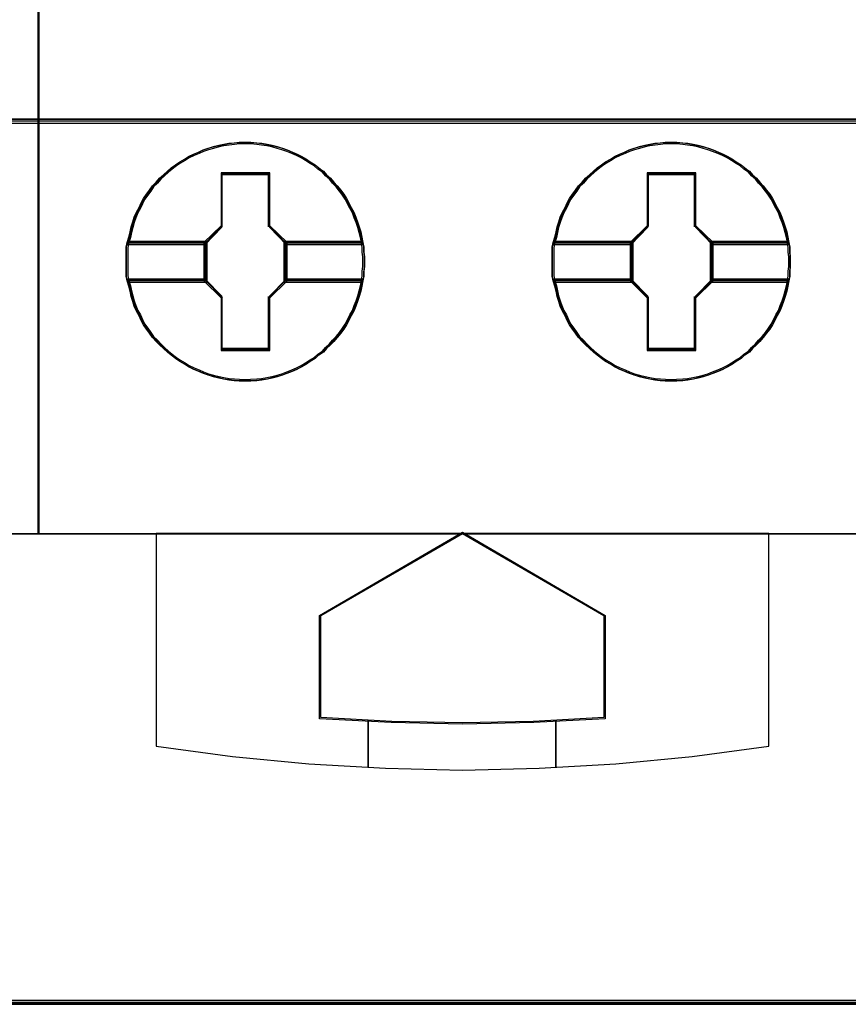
# Model space of a CAD drawing. Extents: x -543332 to -314699, y -9028 to 155584.
# Tile 239 of 256: x -345487 to -345311, y 38880 to 39089. Entities that reach past the tile are written whole.
import ezdxf

# ---------------------------------------------------------------- set-up
doc = ezdxf.new("R2010")
doc.units = 0
doc.header["$MEASUREMENT"] = 0
doc.layers.get('0').update_dxf_attribs({"color": 8})
doc.layers.add('45', color=8, linetype='Continuous')
doc.layers.add('50', color=7, linetype='Continuous')

# ---------------------------------------------------------------- blocks, each defined once
blk = doc.blocks.new('*C993')
at = {"layer": '50', "color": 7}
blk.add_lwpolyline([(265.020137, -206.479664), (13.003722, -206.479664), (13.003722, -187.766109), (13.003722, -100.693328), (13.003722, -92.381723), (13.003722, -85.7623), (12.929043, -83.796381), (12.929043, -79.565923), (12.879257, -78.495866), (12.530755, -76.430407), (12.008003, -75.634086), (6.008797, -75.634086), (6.008797, -75.634086), (6.008797, -67.795296), (3.818216, -66.526159), (3.818216, -4.139345)], dxfattribs=at)
for points in [[(12.998674, -187.773222), (265.025185, -187.773222), (265.025185, -100.654798), (12.998674, -100.654798), (12.998674, -187.773222)], [(265.025185, -187.691129), (12.998674, -187.691129), (265.025185, -187.691129)], [(12.998674, -206.479664), (265.025185, -206.479664), (265.025185, -187.691129), (12.998674, -187.691129), (12.998674, -206.479664)], [(13.041091, -206.439942), (264.985419, -206.439942), (264.985419, -187.730851), (13.041091, -187.730851), (13.041091, -206.439942)], [(265.025185, -206.397572), (12.998674, -206.397572), (265.025185, -206.397572)]]:
    blk.add_lwpolyline(points, close=True, dxfattribs=at)
blk = doc.blocks.new('*U998')
at = {"layer": '45', "color": 7}
blk.add_lwpolyline([(139.491763, -113.492968), (157.505397, -113.492968), (157.505397, -113.492968), (157.505397, -196.498834), (157.505397, -196.498834), (139.491763, -196.498834), (139.491763, -196.498834), (139.491763, -113.492968), (139.491763, -113.492968)], close=True, dxfattribs=at)
at = {"layer": '45', "color": 59}
blk.add_lwpolyline([(139.497065, -113.498264), (157.500095, -113.498264), (157.500095, -196.493538), (139.497065, -196.493538), (139.497065, -113.498264)], close=True, dxfattribs=at)
blk = doc.blocks.new('*U999')
at = {"layer": '45', "color": 7}
for points in [[(157.492142, -113.492968), (175.505775, -113.492968), (175.505775, -113.492968), (175.505775, -196.498834), (175.505775, -196.498834), (157.492142, -196.498834), (157.492142, -196.498834), (157.492142, -113.492968), (157.492142, -113.492968)], [(157.497444, -113.498264), (175.500473, -113.498264), (175.500473, -196.493538), (157.497444, -196.493538), (157.497444, -113.498264)], [(164.416588, -190.712341), (164.416588, -190.818936), (164.404756, -190.919608), (164.404756, -191.020281), (164.387008, -191.120953), (164.363344, -191.23347), (164.33968, -191.340064), (164.310101, -191.452581), (164.274605, -191.559175), (164.233193, -191.659848), (164.191782, -191.766442), (164.138538, -191.861193), (164.085295, -191.961866), (164.037967, -192.056616), (163.978808, -192.145445), (163.913732, -192.234274), (163.842741, -192.323103), (163.765834, -192.406009), (163.700758, -192.482994), (163.612019, -192.559979), (163.546944, -192.636964), (163.446373, -192.702105), (163.369466, -192.773168), (163.268894, -192.832387), (163.186071, -192.891607), (163.091416, -192.944904), (162.990845, -192.998201), (162.890274, -193.039654), (162.777871, -193.081108), (162.6773, -193.122561), (162.570813, -193.152171), (162.45841, -193.18178), (162.351923, -193.205468), (162.23952, -193.223234), (162.133033, -193.235078), (162.002882, -193.241), (161.896395, -193.246922), (161.760328, -193.241), (161.653841, -193.235078), (161.541439, -193.223234), (161.429036, -193.205468), (161.322549, -193.18178), (161.20423, -193.152171), (161.097743, -193.122561), (160.991256, -193.081108), (160.896601, -193.039654), (160.790114, -192.998201), (160.683627, -192.944904), (160.594887, -192.891607), (160.494316, -192.832387), (160.405577, -192.773168), (160.316838, -192.702105), (160.234015, -192.636964), (160.151191, -192.559979), (160.068368, -192.482994), (159.997377, -192.406009), (159.914554, -192.323103), (159.855394, -192.234274), (159.790319, -192.145445), (159.725243, -192.056616), (159.677916, -191.961866), (159.636504, -191.861193), (159.577345, -191.766442), (159.530017, -191.659848), (159.500438, -191.559175), (159.464942, -191.452581), (159.441278, -191.340064), (159.417614, -191.23347), (159.382119, -191.120953), (159.358455, -191.020281), (159.358455, -190.919608), (159.358455, -190.818936), (159.358455, -190.712341), (159.358455, -190.611669), (159.358455, -190.510996), (159.358455, -190.410324), (159.382119, -190.309651), (159.417614, -190.197135), (159.441278, -190.084618), (159.464942, -189.978024), (159.500438, -189.871429), (159.530017, -189.770757), (159.577345, -189.664162), (159.636504, -189.563489), (159.677916, -189.468739), (159.725243, -189.373988), (159.790319, -189.285159), (159.855394, -189.196331), (159.914554, -189.107502), (159.997377, -189.024595), (160.068368, -188.941688), (160.151191, -188.870625), (160.234015, -188.79364), (160.316838, -188.722577), (160.405577, -188.657436), (160.494316, -188.598217), (160.594887, -188.538998), (160.683627, -188.485701), (160.790114, -188.432403), (160.896601, -188.39095), (160.991256, -188.343575), (161.097743, -188.308043), (161.20423, -188.278434), (161.322549, -188.248824), (161.429036, -188.225136), (161.541439, -188.207371), (161.653841, -188.195527), (161.760328, -188.183683), (161.896395, -188.183683), (162.002882, -188.183683), (162.133033, -188.195527), (162.23952, -188.207371), (162.351923, -188.225136), (162.45841, -188.248824), (162.570813, -188.278434), (162.6773, -188.308043), (162.777871, -188.343575), (162.890274, -188.39095), (162.990845, -188.432403), (163.091416, -188.485701), (163.186071, -188.538998), (163.268894, -188.598217), (163.369466, -188.657436), (163.446373, -188.722577), (163.546944, -188.79364), (163.612019, -188.870625), (163.700758, -188.941688), (163.765834, -189.024595), (163.842741, -189.107502), (163.913732, -189.196331), (163.978808, -189.285159), (164.037967, -189.373988), (164.085295, -189.468739), (164.138538, -189.563489), (164.191782, -189.664162), (164.233193, -189.770757), (164.274605, -189.871429), (164.310101, -189.978024), (164.33968, -190.084618), (164.363344, -190.197135), (164.387008, -190.309651), (164.404756, -190.410324), (164.404756, -190.510996), (164.416588, -190.611669), (164.416588, -190.712341)], [(161.896703, -188.183683), (161.76063, -188.183683), (161.654138, -188.195736), (161.54173, -188.207789), (161.429322, -188.225869), (161.32283, -188.249975), (161.204506, -188.280108), (161.098015, -188.31024), (160.991523, -188.346399), (160.896863, -188.394612), (160.790372, -188.436798), (160.68388, -188.491036), (160.595137, -188.545275), (160.494561, -188.605541), (160.405818, -188.665806), (160.317075, -188.732098), (160.234248, -188.804417), (160.151421, -188.882762), (160.068594, -188.95508), (159.9976, -189.039452), (159.914773, -189.123823), (159.855611, -189.214221), (159.790532, -189.30462), (159.725454, -189.395018), (159.678124, -189.491442), (159.636711, -189.587867), (159.577549, -189.690318), (159.530219, -189.798796), (159.500638, -189.901247), (159.465141, -190.009725), (159.441476, -190.118203), (159.417811, -190.232707), (159.382314, -190.347211), (161.032936, -190.347211), (161.387909, -189.985619), (161.387909, -188.852629), (162.39958, -188.852629), (162.39958, -189.985619), (162.754553, -190.347211), (164.387427, -190.347211), (164.363762, -190.232707), (164.340097, -190.118203), (164.310516, -190.009725), (164.275019, -189.901247), (164.233605, -189.798796), (164.192192, -189.690318), (164.138946, -189.587867), (164.0857, -189.491442), (164.03837, -189.395018), (163.979208, -189.30462), (163.91413, -189.214221), (163.843135, -189.123823), (163.766225, -189.039452), (163.701146, -188.95508), (163.612403, -188.882762), (163.547325, -188.804417), (163.446749, -188.732098), (163.369839, -188.665806), (163.269263, -188.605541), (163.186436, -188.545275), (163.091777, -188.491036), (162.991201, -188.436798), (162.890626, -188.394612), (162.778218, -188.346399), (162.677642, -188.31024), (162.571151, -188.280108), (162.458743, -188.249975), (162.352251, -188.225869), (162.239843, -188.207789), (162.133351, -188.195736), (162.003194, -188.183683), (161.896703, -188.183683)], [(159.382314, -190.347211), (161.032936, -190.347211), (161.387909, -189.985619), (161.387909, -188.852629), (162.39958, -188.852629), (162.39958, -189.985619), (162.754553, -190.347211), (164.387427, -190.347211), (164.363762, -190.232707), (164.340097, -190.118203), (164.310516, -190.009725), (164.275019, -189.901247), (164.233605, -189.798796), (164.192192, -189.690318), (164.138946, -189.587867), (164.0857, -189.491442), (164.03837, -189.395018), (163.979208, -189.30462), (163.91413, -189.214221), (163.843135, -189.123823), (163.766225, -189.039452), (163.701146, -188.95508), (163.612403, -188.882762), (163.547325, -188.804417), (163.446749, -188.732098), (163.369839, -188.665806), (163.269263, -188.605541), (163.186436, -188.545275), (163.091777, -188.491036), (162.991201, -188.436798), (162.890626, -188.394612), (162.778218, -188.346399), (162.677642, -188.31024), (162.571151, -188.280108), (162.458743, -188.249975), (162.352251, -188.225869), (162.239843, -188.207789), (162.133351, -188.195736), (162.003194, -188.183683), (161.896703, -188.183683), (161.76063, -188.183683), (161.654138, -188.195736), (161.54173, -188.207789), (161.429322, -188.225869), (161.32283, -188.249975), (161.204506, -188.280108), (161.098015, -188.31024), (160.991523, -188.346399), (160.896863, -188.394612), (160.790372, -188.436798), (160.68388, -188.491036), (160.595137, -188.545275), (160.494561, -188.605541), (160.405818, -188.665806), (160.317075, -188.732098), (160.234248, -188.804417), (160.151421, -188.882762), (160.068594, -188.95508), (159.9976, -189.039452), (159.914773, -189.123823), (159.855611, -189.214221), (159.790532, -189.30462), (159.725454, -189.395018), (159.678124, -189.491442), (159.636711, -189.587867), (159.577549, -189.690318), (159.530219, -189.798796), (159.500638, -189.901247), (159.465141, -190.009725), (159.441476, -190.118203), (159.417811, -190.232707), (159.382314, -190.347211)], [(161.896552, -188.215461), (161.762209, -188.215461), (161.657071, -188.22716), (161.546092, -188.238859), (161.435113, -188.256407), (161.329975, -188.279805), (161.213155, -188.309053), (161.108017, -188.3383), (161.002879, -188.373397), (160.909423, -188.420193), (160.804285, -188.46114), (160.699147, -188.513785), (160.611532, -188.566431), (160.512235, -188.624926), (160.42462, -188.683421), (160.337005, -188.747766), (160.255231, -188.81796), (160.173456, -188.894003), (160.091682, -188.964197), (160.02159, -189.04609), (159.939816, -189.127984), (159.881406, -189.215726), (159.817155, -189.303469), (159.752904, -189.391211), (159.706176, -189.484803), (159.665289, -189.578396), (159.606879, -189.677837), (159.560151, -189.783128), (159.530946, -189.88257), (159.4959, -189.987861), (159.472536, -190.093152), (159.449172, -190.204293), (159.414126, -190.315433), (161.043766, -190.315433), (161.394226, -189.964463), (161.394226, -188.864756), (162.393038, -188.864756), (162.393038, -189.964463), (162.743498, -190.315433), (164.355614, -190.315433), (164.33225, -190.204293), (164.308886, -190.093152), (164.279681, -189.987861), (164.244635, -189.88257), (164.203748, -189.783128), (164.162861, -189.677837), (164.110292, -189.578396), (164.057723, -189.484803), (164.010995, -189.391211), (163.952585, -189.303469), (163.888334, -189.215726), (163.818242, -189.127984), (163.742309, -189.04609), (163.678058, -188.964197), (163.590443, -188.894003), (163.526192, -188.81796), (163.426895, -188.747766), (163.350962, -188.683421), (163.251665, -188.624926), (163.169891, -188.566431), (163.076435, -188.513785), (162.977138, -188.46114), (162.877841, -188.420193), (162.766862, -188.373397), (162.667565, -188.3383), (162.562427, -188.309053), (162.451448, -188.279805), (162.34631, -188.256407), (162.23533, -188.238859), (162.130192, -188.22716), (162.00169, -188.215461), (161.896552, -188.215461)], [(159.414126, -190.315433), (161.043766, -190.315433), (161.394226, -189.964463), (161.394226, -188.864756), (162.393038, -188.864756), (162.393038, -189.964463), (162.743498, -190.315433), (164.355614, -190.315433), (164.33225, -190.204293), (164.308886, -190.093152), (164.279681, -189.987861), (164.244635, -189.88257), (164.203748, -189.783128), (164.162861, -189.677837), (164.110292, -189.578396), (164.057723, -189.484803), (164.010995, -189.391211), (163.952585, -189.303469), (163.888334, -189.215726), (163.818242, -189.127984), (163.742309, -189.04609), (163.678058, -188.964197), (163.590443, -188.894003), (163.526192, -188.81796), (163.426895, -188.747766), (163.350962, -188.683421), (163.251665, -188.624926), (163.169891, -188.566431), (163.076435, -188.513785), (162.977138, -188.46114), (162.877841, -188.420193), (162.766862, -188.373397), (162.667565, -188.3383), (162.562427, -188.309053), (162.451448, -188.279805), (162.34631, -188.256407), (162.23533, -188.238859), (162.130192, -188.22716), (162.00169, -188.215461), (161.896552, -188.215461), (161.762209, -188.215461), (161.657071, -188.22716), (161.546092, -188.238859), (161.435113, -188.256407), (161.329975, -188.279805), (161.213155, -188.309053), (161.108017, -188.3383), (161.002879, -188.373397), (160.909423, -188.420193), (160.804285, -188.46114), (160.699147, -188.513785), (160.611532, -188.566431), (160.512235, -188.624926), (160.42462, -188.683421), (160.337005, -188.747766), (160.255231, -188.81796), (160.173456, -188.894003), (160.091682, -188.964197), (160.02159, -189.04609), (159.939816, -189.127984), (159.881406, -189.215726), (159.817155, -189.303469), (159.752904, -189.391211), (159.706176, -189.484803), (159.665289, -189.578396), (159.606879, -189.677837), (159.560151, -189.783128), (159.530946, -189.88257), (159.4959, -189.987861), (159.472536, -190.093152), (159.449172, -190.204293), (159.414126, -190.315433)], [(173.464495, -190.712341), (173.464495, -190.818936), (173.452663, -190.919608), (173.452663, -191.020281), (173.434916, -191.120953), (173.411252, -191.23347), (173.387588, -191.340064), (173.358008, -191.452581), (173.322513, -191.559175), (173.281101, -191.659848), (173.239689, -191.766442), (173.186446, -191.861193), (173.133202, -191.961866), (173.085875, -192.056616), (173.026715, -192.145445), (172.96164, -192.234274), (172.890649, -192.323103), (172.813741, -192.406009), (172.748666, -192.482994), (172.659927, -192.559979), (172.594851, -192.636964), (172.49428, -192.702105), (172.417373, -192.773168), (172.316802, -192.832387), (172.233979, -192.891607), (172.139324, -192.944904), (172.038753, -192.998201), (171.938182, -193.039654), (171.825779, -193.081108), (171.725208, -193.122561), (171.618721, -193.152171), (171.506318, -193.18178), (171.399831, -193.205468), (171.287428, -193.223234), (171.180941, -193.235078), (171.05079, -193.241), (170.944303, -193.246922), (170.808236, -193.241), (170.701749, -193.235078), (170.589346, -193.223234), (170.476943, -193.205468), (170.370456, -193.18178), (170.252137, -193.152171), (170.14565, -193.122561), (170.039163, -193.081108), (169.944508, -193.039654), (169.838021, -192.998201), (169.731534, -192.944904), (169.642795, -192.891607), (169.542224, -192.832387), (169.453485, -192.773168), (169.364746, -192.702105), (169.281922, -192.636964), (169.199099, -192.559979), (169.116276, -192.482994), (169.045284, -192.406009), (168.962461, -192.323103), (168.903302, -192.234274), (168.838226, -192.145445), (168.773151, -192.056616), (168.725823, -191.961866), (168.684412, -191.861193), (168.625252, -191.766442), (168.577925, -191.659848), (168.548345, -191.559175), (168.512849, -191.452581), (168.489186, -191.340064), (168.465522, -191.23347), (168.430026, -191.120953), (168.406362, -191.020281), (168.406362, -190.919608), (168.406362, -190.818936), (168.406362, -190.712341), (168.406362, -190.611669), (168.406362, -190.510996), (168.406362, -190.410324), (168.430026, -190.309651), (168.465522, -190.197135), (168.489186, -190.084618), (168.512849, -189.978024), (168.548345, -189.871429), (168.577925, -189.770757), (168.625252, -189.664162), (168.684412, -189.563489), (168.725823, -189.468739), (168.773151, -189.373988), (168.838226, -189.285159), (168.903302, -189.196331), (168.962461, -189.107502), (169.045284, -189.024595), (169.116276, -188.941688), (169.199099, -188.870625), (169.281922, -188.79364), (169.364746, -188.722577), (169.453485, -188.657436), (169.542224, -188.598217), (169.642795, -188.538998), (169.731534, -188.485701), (169.838021, -188.432403), (169.944508, -188.39095), (170.039163, -188.343575), (170.14565, -188.308043), (170.252137, -188.278434), (170.370456, -188.248824), (170.476943, -188.225136), (170.589346, -188.207371), (170.701749, -188.195527), (170.808236, -188.183683), (170.944303, -188.183683), (171.05079, -188.183683), (171.180941, -188.195527), (171.287428, -188.207371), (171.399831, -188.225136), (171.506318, -188.248824), (171.618721, -188.278434), (171.725208, -188.308043), (171.825779, -188.343575), (171.938182, -188.39095), (172.038753, -188.432403), (172.139324, -188.485701), (172.233979, -188.538998), (172.316802, -188.598217), (172.417373, -188.657436), (172.49428, -188.722577), (172.594851, -188.79364), (172.659927, -188.870625), (172.748666, -188.941688), (172.813741, -189.024595), (172.890649, -189.107502), (172.96164, -189.196331), (173.026715, -189.285159), (173.085875, -189.373988), (173.133202, -189.468739), (173.186446, -189.563489), (173.239689, -189.664162), (173.281101, -189.770757), (173.322513, -189.871429), (173.358008, -189.978024), (173.387588, -190.084618), (173.411252, -190.197135), (173.434916, -190.309651), (173.452663, -190.410324), (173.452663, -190.510996), (173.464495, -190.611669), (173.464495, -190.712341)], [(170.94461, -188.183683), (170.808537, -188.183683), (170.702046, -188.195736), (170.589638, -188.207789), (170.47723, -188.225869), (170.370738, -188.249975), (170.252414, -188.280108), (170.145922, -188.31024), (170.03943, -188.346399), (169.944771, -188.394612), (169.838279, -188.436798), (169.731787, -188.491036), (169.643044, -188.545275), (169.542469, -188.605541), (169.453726, -188.665806), (169.364983, -188.732098), (169.282156, -188.804417), (169.199329, -188.882762), (169.116502, -188.95508), (169.045507, -189.039452), (168.96268, -189.123823), (168.903518, -189.214221), (168.83844, -189.30462), (168.773362, -189.395018), (168.726032, -189.491442), (168.684619, -189.587867), (168.625456, -189.690318), (168.578127, -189.798796), (168.548546, -189.901247), (168.513048, -190.009725), (168.489384, -190.118203), (168.465719, -190.232707), (168.430222, -190.347211), (170.080844, -190.347211), (170.435816, -189.985619), (170.435816, -188.852629), (171.447488, -188.852629), (171.447488, -189.985619), (171.802461, -190.347211), (173.435334, -190.347211), (173.411669, -190.232707), (173.388005, -190.118203), (173.358424, -190.009725), (173.322926, -189.901247), (173.281513, -189.798796), (173.240099, -189.690318), (173.186853, -189.587867), (173.133608, -189.491442), (173.086278, -189.395018), (173.027116, -189.30462), (172.962038, -189.214221), (172.891043, -189.123823), (172.814132, -189.039452), (172.749054, -188.95508), (172.660311, -188.882762), (172.595233, -188.804417), (172.494657, -188.732098), (172.417746, -188.665806), (172.317171, -188.605541), (172.234344, -188.545275), (172.139684, -188.491036), (172.039109, -188.436798), (171.938533, -188.394612), (171.826125, -188.346399), (171.72555, -188.31024), (171.619058, -188.280108), (171.50665, -188.249975), (171.400158, -188.225869), (171.28775, -188.207789), (171.181259, -188.195736), (171.051102, -188.183683), (170.94461, -188.183683)], [(168.430222, -190.347211), (170.080844, -190.347211), (170.435816, -189.985619), (170.435816, -188.852629), (171.447488, -188.852629), (171.447488, -189.985619), (171.802461, -190.347211), (173.435334, -190.347211), (173.411669, -190.232707), (173.388005, -190.118203), (173.358424, -190.009725), (173.322926, -189.901247), (173.281513, -189.798796), (173.240099, -189.690318), (173.186853, -189.587867), (173.133608, -189.491442), (173.086278, -189.395018), (173.027116, -189.30462), (172.962038, -189.214221), (172.891043, -189.123823), (172.814132, -189.039452), (172.749054, -188.95508), (172.660311, -188.882762), (172.595233, -188.804417), (172.494657, -188.732098), (172.417746, -188.665806), (172.317171, -188.605541), (172.234344, -188.545275), (172.139684, -188.491036), (172.039109, -188.436798), (171.938533, -188.394612), (171.826125, -188.346399), (171.72555, -188.31024), (171.619058, -188.280108), (171.50665, -188.249975), (171.400158, -188.225869), (171.28775, -188.207789), (171.181259, -188.195736), (171.051102, -188.183683), (170.94461, -188.183683), (170.808537, -188.183683), (170.702046, -188.195736), (170.589638, -188.207789), (170.47723, -188.225869), (170.370738, -188.249975), (170.252414, -188.280108), (170.145922, -188.31024), (170.03943, -188.346399), (169.944771, -188.394612), (169.838279, -188.436798), (169.731787, -188.491036), (169.643044, -188.545275), (169.542469, -188.605541), (169.453726, -188.665806), (169.364983, -188.732098), (169.282156, -188.804417), (169.199329, -188.882762), (169.116502, -188.95508), (169.045507, -189.039452), (168.96268, -189.123823), (168.903518, -189.214221), (168.83844, -189.30462), (168.773362, -189.395018), (168.726032, -189.491442), (168.684619, -189.587867), (168.625456, -189.690318), (168.578127, -189.798796), (168.548546, -189.901247), (168.513048, -190.009725), (168.489384, -190.118203), (168.465719, -190.232707), (168.430222, -190.347211)], [(170.94446, -188.215461), (170.810117, -188.215461), (170.704979, -188.22716), (170.594, -188.238859), (170.483021, -188.256407), (170.377883, -188.279805), (170.261063, -188.309053), (170.155925, -188.3383), (170.050786, -188.373397), (169.95733, -188.420193), (169.852192, -188.46114), (169.747054, -188.513785), (169.659439, -188.566431), (169.560142, -188.624926), (169.472527, -188.683421), (169.384912, -188.747766), (169.303138, -188.81796), (169.221364, -188.894003), (169.13959, -188.964197), (169.069498, -189.04609), (168.987724, -189.127984), (168.929314, -189.215726), (168.865063, -189.303469), (168.800812, -189.391211), (168.754084, -189.484803), (168.713197, -189.578396), (168.654787, -189.677837), (168.608059, -189.783128), (168.578854, -189.88257), (168.543808, -189.987861), (168.520444, -190.093152), (168.49708, -190.204293), (168.462034, -190.315433), (170.091673, -190.315433), (170.442134, -189.964463), (170.442134, -188.864756), (171.440945, -188.864756), (171.440945, -189.964463), (171.791405, -190.315433), (173.403522, -190.315433), (173.380158, -190.204293), (173.356794, -190.093152), (173.327589, -189.987861), (173.292543, -189.88257), (173.251656, -189.783128), (173.210769, -189.677837), (173.1582, -189.578396), (173.105631, -189.484803), (173.058903, -189.391211), (173.000493, -189.303469), (172.936242, -189.215726), (172.86615, -189.127984), (172.790217, -189.04609), (172.725966, -188.964197), (172.638351, -188.894003), (172.5741, -188.81796), (172.474803, -188.747766), (172.39887, -188.683421), (172.299573, -188.624926), (172.217798, -188.566431), (172.124342, -188.513785), (172.025045, -188.46114), (171.925748, -188.420193), (171.814769, -188.373397), (171.715472, -188.3383), (171.610334, -188.309053), (171.499355, -188.279805), (171.394217, -188.256407), (171.283238, -188.238859), (171.1781, -188.22716), (171.049598, -188.215461), (170.94446, -188.215461)], [(168.462034, -190.315433), (170.091673, -190.315433), (170.442134, -189.964463), (170.442134, -188.864756), (171.440945, -188.864756), (171.440945, -189.964463), (171.791405, -190.315433), (173.403522, -190.315433), (173.380158, -190.204293), (173.356794, -190.093152), (173.327589, -189.987861), (173.292543, -189.88257), (173.251656, -189.783128), (173.210769, -189.677837), (173.1582, -189.578396), (173.105631, -189.484803), (173.058903, -189.391211), (173.000493, -189.303469), (172.936242, -189.215726), (172.86615, -189.127984), (172.790217, -189.04609), (172.725966, -188.964197), (172.638351, -188.894003), (172.5741, -188.81796), (172.474803, -188.747766), (172.39887, -188.683421), (172.299573, -188.624926), (172.217798, -188.566431), (172.124342, -188.513785), (172.025045, -188.46114), (171.925748, -188.420193), (171.814769, -188.373397), (171.715472, -188.3383), (171.610334, -188.309053), (171.499355, -188.279805), (171.394217, -188.256407), (171.283238, -188.238859), (171.1781, -188.22716), (171.049598, -188.215461), (170.94446, -188.215461), (170.810117, -188.215461), (170.704979, -188.22716), (170.594, -188.238859), (170.483021, -188.256407), (170.377883, -188.279805), (170.261063, -188.309053), (170.155925, -188.3383), (170.050786, -188.373397), (169.95733, -188.420193), (169.852192, -188.46114), (169.747054, -188.513785), (169.659439, -188.566431), (169.560142, -188.624926), (169.472527, -188.683421), (169.384912, -188.747766), (169.303138, -188.81796), (169.221364, -188.894003), (169.13959, -188.964197), (169.069498, -189.04609), (168.987724, -189.127984), (168.929314, -189.215726), (168.865063, -189.303469), (168.800812, -189.391211), (168.754084, -189.484803), (168.713197, -189.578396), (168.654787, -189.677837), (168.608059, -189.783128), (168.578854, -189.88257), (168.543808, -189.987861), (168.520444, -190.093152), (168.49708, -190.204293), (168.462034, -190.315433)], [(162.411575, -188.832477), (161.374072, -188.832477), (161.374072, -189.950869), (161.010036, -190.307803), (161.010036, -191.122802), (161.374072, -191.479735), (161.374072, -192.598128), (162.411575, -192.598128), (162.411575, -191.479735), (162.775611, -191.122802), (162.775611, -190.307803), (162.411575, -189.950869), (162.411575, -188.832477)], [(162.392881, -188.864254), (161.392766, -188.864254), (161.392766, -189.963771), (161.041848, -190.31468), (161.041848, -191.115924), (161.392766, -191.466834), (161.392766, -192.56635), (162.392881, -192.56635), (162.392881, -191.466834), (162.743799, -191.115924), (162.743799, -190.31468), (162.392881, -189.963771), (162.392881, -188.864254)], [(161.383829, -188.85631), (162.401818, -188.85631), (161.383829, -188.85631)], [(161.383829, -189.973824), (161.383829, -188.85631), (161.383829, -189.973824)], [(162.383261, -189.973824), (162.383261, -188.85631), (162.383261, -189.973824)], [(171.460029, -188.832477), (170.424084, -188.832477), (170.424084, -189.950869), (170.060595, -190.307803), (170.060595, -191.122802), (170.424084, -191.479735), (170.424084, -192.598128), (171.460029, -192.598128), (171.460029, -191.479735), (171.823518, -191.122802), (171.823518, -190.307803), (171.460029, -189.950869), (171.460029, -188.832477)], [(171.441335, -188.864254), (170.442778, -188.864254), (170.442778, -189.963771), (170.092407, -190.31468), (170.092407, -191.115924), (170.442778, -191.466834), (170.442778, -192.56635), (171.441335, -192.56635), (171.441335, -191.466834), (171.791706, -191.115924), (171.791706, -190.31468), (171.441335, -189.963771), (171.441335, -188.864254)], [(170.434387, -188.85631), (171.452376, -188.85631), (170.434387, -188.85631)], [(170.434387, -189.973824), (170.434387, -188.85631), (170.434387, -189.973824)], [(171.431168, -189.973824), (171.431168, -188.85631), (171.431168, -189.973824)], [(161.033895, -190.326026), (161.402386, -189.955287), (161.033895, -190.326026)], [(162.751752, -190.326026), (162.383261, -189.955287), (162.751752, -190.326026)], [(170.081803, -190.326026), (170.452945, -189.955287), (170.081803, -190.326026)], [(171.80231, -190.326026), (171.431168, -189.955287), (171.80231, -190.326026)], [(161.076311, -190.283656), (159.382735, -190.283656), (159.358455, -190.391108), (159.358455, -190.498561), (159.358455, -190.606013), (159.358455, -190.713466), (159.358455, -190.827239), (159.358455, -190.934692), (159.358455, -191.042144), (159.382735, -191.149597), (161.076311, -191.149597), (161.076311, -190.283656)], [(161.076311, -191.149597), (161.076311, -190.283656), (159.382735, -190.283656), (159.358455, -190.391108), (159.358455, -190.498561), (159.358455, -190.606013), (159.358455, -190.713466), (159.358455, -190.827239), (159.358455, -190.934692), (159.358455, -191.042144), (159.382735, -191.149597), (161.076311, -191.149597)], [(161.044499, -190.315433), (159.413648, -190.315433), (159.390267, -190.415), (159.390267, -190.514566), (159.390267, -190.614132), (159.390267, -190.713698), (159.390267, -190.819121), (159.390267, -190.918687), (159.390267, -191.018253), (159.413648, -191.117819), (161.044499, -191.117819), (161.044499, -190.315433)], [(161.044499, -191.117819), (161.044499, -190.315433), (159.413648, -190.315433), (159.390267, -190.415), (159.390267, -190.514566), (159.390267, -190.614132), (159.390267, -190.713698), (159.390267, -190.819121), (159.390267, -190.918687), (159.390267, -191.018253), (159.413648, -191.117819), (161.044499, -191.117819)], [(159.403522, -190.304841), (161.052452, -190.304841), (159.403522, -190.304841)], [(161.033895, -190.304841), (161.033895, -191.125763), (161.033895, -190.304841)], [(164.38621, -190.283656), (162.709335, -190.283656), (162.709335, -191.149597), (164.38621, -191.149597), (164.404437, -191.042144), (164.404437, -190.934692), (164.416588, -190.827239), (164.416588, -190.713466), (164.416588, -190.606013), (164.404437, -190.498561), (164.404437, -190.391108), (164.38621, -190.283656)], [(162.709335, -190.283656), (162.709335, -191.149597), (164.38621, -191.149597), (164.404437, -191.042144), (164.404437, -190.934692), (164.416588, -190.827239), (164.416588, -190.713466), (164.416588, -190.606013), (164.404437, -190.498561), (164.404437, -190.391108), (164.38621, -190.283656), (162.709335, -190.283656)], [(162.733194, -190.304841), (164.363568, -190.304841), (162.733194, -190.304841)], [(162.733194, -190.304841), (162.733194, -191.125763), (162.733194, -190.304841)], [(164.35553, -190.315433), (162.741148, -190.315433), (162.741148, -191.117819), (164.35553, -191.117819), (164.373077, -191.018253), (164.373077, -190.918687), (164.384776, -190.819121), (164.384776, -190.713698), (164.384776, -190.614132), (164.373077, -190.514566), (164.373077, -190.415), (164.35553, -190.315433)], [(162.741148, -190.315433), (162.741148, -191.117819), (164.35553, -191.117819), (164.373077, -191.018253), (164.373077, -190.918687), (164.384776, -190.819121), (164.384776, -190.713698), (164.384776, -190.614132), (164.373077, -190.514566), (164.373077, -190.415), (164.35553, -190.315433), (162.741148, -190.315433)], [(170.12687, -190.283656), (168.430681, -190.283656), (168.406362, -190.391108), (168.406362, -190.498561), (168.406362, -190.606013), (168.406362, -190.713466), (168.406362, -190.827239), (168.406362, -190.934692), (168.406362, -191.042144), (168.430681, -191.149597), (170.12687, -191.149597), (170.12687, -190.283656)], [(170.12687, -191.149597), (170.12687, -190.283656), (168.430681, -190.283656), (168.406362, -190.391108), (168.406362, -190.498561), (168.406362, -190.606013), (168.406362, -190.713466), (168.406362, -190.827239), (168.406362, -190.934692), (168.406362, -191.042144), (168.430681, -191.149597), (170.12687, -191.149597)], [(170.095058, -190.315433), (168.461593, -190.315433), (168.438175, -190.415), (168.438175, -190.514566), (168.438175, -190.614132), (168.438175, -190.713698), (168.438175, -190.819121), (168.438175, -190.918687), (168.438175, -191.018253), (168.461593, -191.117819), (170.095058, -191.117819), (170.095058, -190.315433)], [(170.095058, -191.117819), (170.095058, -190.315433), (168.461593, -190.315433), (168.438175, -190.415), (168.438175, -190.514566), (168.438175, -190.614132), (168.438175, -190.713698), (168.438175, -190.819121), (168.438175, -190.918687), (168.438175, -191.018253), (168.461593, -191.117819), (170.095058, -191.117819)], [(168.454081, -190.304841), (170.103011, -190.304841), (168.454081, -190.304841)], [(170.081803, -190.304841), (170.081803, -191.125763), (170.081803, -190.304841)], [(173.434164, -190.283656), (171.759894, -190.283656), (171.759894, -191.149597), (173.434164, -191.149597), (173.452363, -191.042144), (173.452363, -190.934692), (173.464495, -190.827239), (173.464495, -190.713466), (173.464495, -190.606013), (173.452363, -190.498561), (173.452363, -190.391108), (173.434164, -190.283656)], [(171.759894, -190.283656), (171.759894, -191.149597), (173.434164, -191.149597), (173.452363, -191.042144), (173.452363, -190.934692), (173.464495, -190.827239), (173.464495, -190.713466), (173.464495, -190.606013), (173.452363, -190.498561), (173.452363, -190.391108), (173.434164, -190.283656), (171.759894, -190.283656)], [(171.781102, -190.304841), (173.411475, -190.304841), (171.781102, -190.304841)], [(171.781102, -190.304841), (171.781102, -191.125763), (171.781102, -190.304841)], [(173.403484, -190.315433), (171.791706, -190.315433), (171.791706, -191.117819), (173.403484, -191.117819), (173.421004, -191.018253), (173.421004, -190.918687), (173.432683, -190.819121), (173.432683, -190.713698), (173.432683, -190.614132), (173.421004, -190.514566), (173.421004, -190.415), (173.403484, -190.315433)], [(171.791706, -190.315433), (171.791706, -191.117819), (173.403484, -191.117819), (173.421004, -191.018253), (173.421004, -190.918687), (173.432683, -190.819121), (173.432683, -190.713698), (173.432683, -190.614132), (173.421004, -190.514566), (173.421004, -190.415), (173.403484, -190.315433), (171.791706, -190.315433)], [(164.387427, -191.083393), (162.754553, -191.083393), (162.39958, -191.444986), (162.39958, -192.577975), (161.387909, -192.577975), (161.387909, -191.444986), (161.032936, -191.083393), (159.382314, -191.083393), (159.417811, -191.197898), (159.441476, -191.306375), (159.465141, -191.42088), (159.500638, -191.529357), (159.530219, -191.631809), (159.577549, -191.740286), (159.636711, -191.836711), (159.678124, -191.939162), (159.725454, -192.035587), (159.790532, -192.125985), (159.855611, -192.216383), (159.914773, -192.306781), (159.9976, -192.391153), (160.068594, -192.469498), (160.151421, -192.547843), (160.234248, -192.626188), (160.317075, -192.69248), (160.405818, -192.764798), (160.494561, -192.825064), (160.595137, -192.885329), (160.68388, -192.939568), (160.790372, -192.993807), (160.896863, -193.035993), (160.991523, -193.078178), (161.098015, -193.120364), (161.204506, -193.150497), (161.32283, -193.18063), (161.429322, -193.204736), (161.54173, -193.222815), (161.654138, -193.234868), (161.76063, -193.240895), (161.896703, -193.246922), (162.003194, -193.240895), (162.133351, -193.234868), (162.239843, -193.222815), (162.352251, -193.204736), (162.458743, -193.18063), (162.571151, -193.150497), (162.677642, -193.120364), (162.778218, -193.078178), (162.890626, -193.035993), (162.991201, -192.993807), (163.091777, -192.939568), (163.186436, -192.885329), (163.269263, -192.825064), (163.369839, -192.764798), (163.446749, -192.69248), (163.547325, -192.626188), (163.612403, -192.547843), (163.701146, -192.469498), (163.766225, -192.391153), (163.843135, -192.306781), (163.91413, -192.216383), (163.979208, -192.125985), (164.03837, -192.035587), (164.0857, -191.939162), (164.138946, -191.836711), (164.192192, -191.740286), (164.233605, -191.631809), (164.275019, -191.529357), (164.310516, -191.42088), (164.340097, -191.306375), (164.363762, -191.197898), (164.387427, -191.083393)], [(161.387909, -192.577975), (161.387909, -191.444986), (161.032936, -191.083393), (159.382314, -191.083393), (159.417811, -191.197898), (159.441476, -191.306375), (159.465141, -191.42088), (159.500638, -191.529357), (159.530219, -191.631809), (159.577549, -191.740286), (159.636711, -191.836711), (159.678124, -191.939162), (159.725454, -192.035587), (159.790532, -192.125985), (159.855611, -192.216383), (159.914773, -192.306781), (159.9976, -192.391153), (160.068594, -192.469498), (160.151421, -192.547843), (160.234248, -192.626188), (160.317075, -192.69248), (160.405818, -192.764798), (160.494561, -192.825064), (160.595137, -192.885329), (160.68388, -192.939568), (160.790372, -192.993807), (160.896863, -193.035993), (160.991523, -193.078178), (161.098015, -193.120364), (161.204506, -193.150497), (161.32283, -193.18063), (161.429322, -193.204736), (161.54173, -193.222815), (161.654138, -193.234868), (161.76063, -193.240895), (161.896703, -193.246922), (162.003194, -193.240895), (162.133351, -193.234868), (162.239843, -193.222815), (162.352251, -193.204736), (162.458743, -193.18063), (162.571151, -193.150497), (162.677642, -193.120364), (162.778218, -193.078178), (162.890626, -193.035993), (162.991201, -192.993807), (163.091777, -192.939568), (163.186436, -192.885329), (163.269263, -192.825064), (163.369839, -192.764798), (163.446749, -192.69248), (163.547325, -192.626188), (163.612403, -192.547843), (163.701146, -192.469498), (163.766225, -192.391153), (163.843135, -192.306781), (163.91413, -192.216383), (163.979208, -192.125985), (164.03837, -192.035587), (164.0857, -191.939162), (164.138946, -191.836711), (164.192192, -191.740286), (164.233605, -191.631809), (164.275019, -191.529357), (164.310516, -191.42088), (164.340097, -191.306375), (164.363762, -191.197898), (164.387427, -191.083393), (162.754553, -191.083393), (162.39958, -191.444986), (162.39958, -192.577975), (161.387909, -192.577975)], [(159.403522, -191.107227), (161.052452, -191.107227), (159.403522, -191.107227)], [(164.355614, -191.115171), (162.743498, -191.115171), (162.393038, -191.466141), (162.393038, -192.565849), (161.394226, -192.565849), (161.394226, -191.466141), (161.043766, -191.115171), (159.414126, -191.115171), (159.449172, -191.226312), (159.472536, -191.331603), (159.4959, -191.442743), (159.530946, -191.548034), (159.560151, -191.647476), (159.606879, -191.752767), (159.665289, -191.846359), (159.706176, -191.945801), (159.752904, -192.039393), (159.817155, -192.127136), (159.881406, -192.214878), (159.939816, -192.302621), (160.02159, -192.384514), (160.091682, -192.460558), (160.173456, -192.536601), (160.255231, -192.612645), (160.337005, -192.676989), (160.42462, -192.747183), (160.512235, -192.805678), (160.611532, -192.864173), (160.699147, -192.916819), (160.804285, -192.969465), (160.909423, -193.010411), (161.002879, -193.051358), (161.108017, -193.092304), (161.213155, -193.121552), (161.329975, -193.150799), (161.435113, -193.174197), (161.546092, -193.191746), (161.657071, -193.203445), (161.762209, -193.209294), (161.896552, -193.215144), (162.00169, -193.209294), (162.130192, -193.203445), (162.23533, -193.191746), (162.34631, -193.174197), (162.451448, -193.150799), (162.562427, -193.121552), (162.667565, -193.092304), (162.766862, -193.051358), (162.877841, -193.010411), (162.977138, -192.969465), (163.076435, -192.916819), (163.169891, -192.864173), (163.251665, -192.805678), (163.350962, -192.747183), (163.426895, -192.676989), (163.526192, -192.612645), (163.590443, -192.536601), (163.678058, -192.460558), (163.742309, -192.384514), (163.818242, -192.302621), (163.888334, -192.214878), (163.952585, -192.127136), (164.010995, -192.039393), (164.057723, -191.945801), (164.110292, -191.846359), (164.162861, -191.752767), (164.203748, -191.647476), (164.244635, -191.548034), (164.279681, -191.442743), (164.308886, -191.331603), (164.33225, -191.226312), (164.355614, -191.115171)], [(161.394226, -192.565849), (161.394226, -191.466141), (161.043766, -191.115171), (159.414126, -191.115171), (159.449172, -191.226312), (159.472536, -191.331603), (159.4959, -191.442743), (159.530946, -191.548034), (159.560151, -191.647476), (159.606879, -191.752767), (159.665289, -191.846359), (159.706176, -191.945801), (159.752904, -192.039393), (159.817155, -192.127136), (159.881406, -192.214878), (159.939816, -192.302621), (160.02159, -192.384514), (160.091682, -192.460558), (160.173456, -192.536601), (160.255231, -192.612645), (160.337005, -192.676989), (160.42462, -192.747183), (160.512235, -192.805678), (160.611532, -192.864173), (160.699147, -192.916819), (160.804285, -192.969465), (160.909423, -193.010411), (161.002879, -193.051358), (161.108017, -193.092304), (161.213155, -193.121552), (161.329975, -193.150799), (161.435113, -193.174197), (161.546092, -193.191746), (161.657071, -193.203445), (161.762209, -193.209294), (161.896552, -193.215144), (162.00169, -193.209294), (162.130192, -193.203445), (162.23533, -193.191746), (162.34631, -193.174197), (162.451448, -193.150799), (162.562427, -193.121552), (162.667565, -193.092304), (162.766862, -193.051358), (162.877841, -193.010411), (162.977138, -192.969465), (163.076435, -192.916819), (163.169891, -192.864173), (163.251665, -192.805678), (163.350962, -192.747183), (163.426895, -192.676989), (163.526192, -192.612645), (163.590443, -192.536601), (163.678058, -192.460558), (163.742309, -192.384514), (163.818242, -192.302621), (163.888334, -192.214878), (163.952585, -192.127136), (164.010995, -192.039393), (164.057723, -191.945801), (164.110292, -191.846359), (164.162861, -191.752767), (164.203748, -191.647476), (164.244635, -191.548034), (164.279681, -191.442743), (164.308886, -191.331603), (164.33225, -191.226312), (164.355614, -191.115171), (162.743498, -191.115171), (162.393038, -191.466141), (162.393038, -192.565849), (161.394226, -192.565849)], [(161.033895, -191.107227), (161.402386, -191.475318), (161.033895, -191.107227)], [(162.751752, -191.107227), (162.383261, -191.475318), (162.751752, -191.107227)], [(162.733194, -191.107227), (164.363568, -191.107227), (162.733194, -191.107227)], [(173.435334, -191.083393), (171.802461, -191.083393), (171.447488, -191.444986), (171.447488, -192.577975), (170.435816, -192.577975), (170.435816, -191.444986), (170.080844, -191.083393), (168.430222, -191.083393), (168.465719, -191.197898), (168.489384, -191.306375), (168.513048, -191.42088), (168.548546, -191.529357), (168.578127, -191.631809), (168.625456, -191.740286), (168.684619, -191.836711), (168.726032, -191.939162), (168.773362, -192.035587), (168.83844, -192.125985), (168.903518, -192.216383), (168.96268, -192.306781), (169.045507, -192.391153), (169.116502, -192.469498), (169.199329, -192.547843), (169.282156, -192.626188), (169.364983, -192.69248), (169.453726, -192.764798), (169.542469, -192.825064), (169.643044, -192.885329), (169.731787, -192.939568), (169.838279, -192.993807), (169.944771, -193.035993), (170.03943, -193.078178), (170.145922, -193.120364), (170.252414, -193.150497), (170.370738, -193.18063), (170.47723, -193.204736), (170.589638, -193.222815), (170.702046, -193.234868), (170.808537, -193.240895), (170.94461, -193.246922), (171.051102, -193.240895), (171.181259, -193.234868), (171.28775, -193.222815), (171.400158, -193.204736), (171.50665, -193.18063), (171.619058, -193.150497), (171.72555, -193.120364), (171.826125, -193.078178), (171.938533, -193.035993), (172.039109, -192.993807), (172.139684, -192.939568), (172.234344, -192.885329), (172.317171, -192.825064), (172.417746, -192.764798), (172.494657, -192.69248), (172.595233, -192.626188), (172.660311, -192.547843), (172.749054, -192.469498), (172.814132, -192.391153), (172.891043, -192.306781), (172.962038, -192.216383), (173.027116, -192.125985), (173.086278, -192.035587), (173.133608, -191.939162), (173.186853, -191.836711), (173.240099, -191.740286), (173.281513, -191.631809), (173.322926, -191.529357), (173.358424, -191.42088), (173.388005, -191.306375), (173.411669, -191.197898), (173.435334, -191.083393)], [(170.435816, -192.577975), (170.435816, -191.444986), (170.080844, -191.083393), (168.430222, -191.083393), (168.465719, -191.197898), (168.489384, -191.306375), (168.513048, -191.42088), (168.548546, -191.529357), (168.578127, -191.631809), (168.625456, -191.740286), (168.684619, -191.836711), (168.726032, -191.939162), (168.773362, -192.035587), (168.83844, -192.125985), (168.903518, -192.216383), (168.96268, -192.306781), (169.045507, -192.391153), (169.116502, -192.469498), (169.199329, -192.547843), (169.282156, -192.626188), (169.364983, -192.69248), (169.453726, -192.764798), (169.542469, -192.825064), (169.643044, -192.885329), (169.731787, -192.939568), (169.838279, -192.993807), (169.944771, -193.035993), (170.03943, -193.078178), (170.145922, -193.120364), (170.252414, -193.150497), (170.370738, -193.18063), (170.47723, -193.204736), (170.589638, -193.222815), (170.702046, -193.234868), (170.808537, -193.240895), (170.94461, -193.246922), (171.051102, -193.240895), (171.181259, -193.234868), (171.28775, -193.222815), (171.400158, -193.204736), (171.50665, -193.18063), (171.619058, -193.150497), (171.72555, -193.120364), (171.826125, -193.078178), (171.938533, -193.035993), (172.039109, -192.993807), (172.139684, -192.939568), (172.234344, -192.885329), (172.317171, -192.825064), (172.417746, -192.764798), (172.494657, -192.69248), (172.595233, -192.626188), (172.660311, -192.547843), (172.749054, -192.469498), (172.814132, -192.391153), (172.891043, -192.306781), (172.962038, -192.216383), (173.027116, -192.125985), (173.086278, -192.035587), (173.133608, -191.939162), (173.186853, -191.836711), (173.240099, -191.740286), (173.281513, -191.631809), (173.322926, -191.529357), (173.358424, -191.42088), (173.388005, -191.306375), (173.411669, -191.197898), (173.435334, -191.083393), (171.802461, -191.083393), (171.447488, -191.444986), (171.447488, -192.577975), (170.435816, -192.577975)], [(168.454081, -191.107227), (170.103011, -191.107227), (168.454081, -191.107227)], [(173.403522, -191.115171), (171.791405, -191.115171), (171.440945, -191.466141), (171.440945, -192.565849), (170.442134, -192.565849), (170.442134, -191.466141), (170.091673, -191.115171), (168.462034, -191.115171), (168.49708, -191.226312), (168.520444, -191.331603), (168.543808, -191.442743), (168.578854, -191.548034), (168.608059, -191.647476), (168.654787, -191.752767), (168.713197, -191.846359), (168.754084, -191.945801), (168.800812, -192.039393), (168.865063, -192.127136), (168.929314, -192.214878), (168.987724, -192.302621), (169.069498, -192.384514), (169.13959, -192.460558), (169.221364, -192.536601), (169.303138, -192.612645), (169.384912, -192.676989), (169.472527, -192.747183), (169.560142, -192.805678), (169.659439, -192.864173), (169.747054, -192.916819), (169.852192, -192.969465), (169.95733, -193.010411), (170.050786, -193.051358), (170.155925, -193.092304), (170.261063, -193.121552), (170.377883, -193.150799), (170.483021, -193.174197), (170.594, -193.191746), (170.704979, -193.203445), (170.810117, -193.209294), (170.94446, -193.215144), (171.049598, -193.209294), (171.1781, -193.203445), (171.283238, -193.191746), (171.394217, -193.174197), (171.499355, -193.150799), (171.610334, -193.121552), (171.715472, -193.092304), (171.814769, -193.051358), (171.925748, -193.010411), (172.025045, -192.969465), (172.124342, -192.916819), (172.217798, -192.864173), (172.299573, -192.805678), (172.39887, -192.747183), (172.474803, -192.676989), (172.5741, -192.612645), (172.638351, -192.536601), (172.725966, -192.460558), (172.790217, -192.384514), (172.86615, -192.302621), (172.936242, -192.214878), (173.000493, -192.127136), (173.058903, -192.039393), (173.105631, -191.945801), (173.1582, -191.846359), (173.210769, -191.752767), (173.251656, -191.647476), (173.292543, -191.548034), (173.327589, -191.442743), (173.356794, -191.331603), (173.380158, -191.226312), (173.403522, -191.115171)], [(170.442134, -192.565849), (170.442134, -191.466141), (170.091673, -191.115171), (168.462034, -191.115171), (168.49708, -191.226312), (168.520444, -191.331603), (168.543808, -191.442743), (168.578854, -191.548034), (168.608059, -191.647476), (168.654787, -191.752767), (168.713197, -191.846359), (168.754084, -191.945801), (168.800812, -192.039393), (168.865063, -192.127136), (168.929314, -192.214878), (168.987724, -192.302621), (169.069498, -192.384514), (169.13959, -192.460558), (169.221364, -192.536601), (169.303138, -192.612645), (169.384912, -192.676989), (169.472527, -192.747183), (169.560142, -192.805678), (169.659439, -192.864173), (169.747054, -192.916819), (169.852192, -192.969465), (169.95733, -193.010411), (170.050786, -193.051358), (170.155925, -193.092304), (170.261063, -193.121552), (170.377883, -193.150799), (170.483021, -193.174197), (170.594, -193.191746), (170.704979, -193.203445), (170.810117, -193.209294), (170.94446, -193.215144), (171.049598, -193.209294), (171.1781, -193.203445), (171.283238, -193.191746), (171.394217, -193.174197), (171.499355, -193.150799), (171.610334, -193.121552), (171.715472, -193.092304), (171.814769, -193.051358), (171.925748, -193.010411), (172.025045, -192.969465), (172.124342, -192.916819), (172.217798, -192.864173), (172.299573, -192.805678), (172.39887, -192.747183), (172.474803, -192.676989), (172.5741, -192.612645), (172.638351, -192.536601), (172.725966, -192.460558), (172.790217, -192.384514), (172.86615, -192.302621), (172.936242, -192.214878), (173.000493, -192.127136), (173.058903, -192.039393), (173.105631, -191.945801), (173.1582, -191.846359), (173.210769, -191.752767), (173.251656, -191.647476), (173.292543, -191.548034), (173.327589, -191.442743), (173.356794, -191.331603), (173.380158, -191.226312), (173.403522, -191.115171), (171.791405, -191.115171), (171.440945, -191.466141), (171.440945, -192.565849), (170.442134, -192.565849)], [(170.081803, -191.107227), (170.452945, -191.475318), (170.081803, -191.107227)], [(171.80231, -191.107227), (171.431168, -191.475318), (171.80231, -191.107227)], [(171.781102, -191.107227), (173.411475, -191.107227), (171.781102, -191.107227)], [(161.383829, -192.574295), (161.383829, -191.456781), (161.383829, -192.574295)], [(162.383261, -192.574295), (162.383261, -191.456781), (162.383261, -192.574295)], [(170.434387, -192.574295), (170.434387, -191.456781), (170.434387, -192.574295)], [(171.431168, -192.574295), (171.431168, -191.456781), (171.431168, -192.574295)], [(161.383829, -192.555758), (162.401818, -192.555758), (161.383829, -192.555758)], [(170.434387, -192.555758), (171.452376, -192.555758), (170.434387, -192.555758)], [(166.50191, -196.459112), (169.530392, -198.22385), (169.530392, -200.416404), (168.013199, -200.49959), (166.50191, -200.529299), (164.984718, -200.49959), (163.467525, -200.416404), (163.467525, -198.22385), (166.50191, -196.459112)], [(159.992047, -196.485594), (159.992047, -200.996759), (159.992047, -200.996759), (161.616583, -201.219388), (163.235276, -201.371713), (164.865657, -201.465451), (166.50188, -201.506462), (168.132261, -201.465451), (169.756797, -201.371713), (171.381334, -201.219388), (173.00587, -200.996759), (173.00587, -200.996759), (173.00587, -196.485594), (159.992047, -196.485594)], [(163.494035, -198.227368), (166.501884, -196.485594), (166.501884, -196.485594), (169.503882, -198.227368), (169.503882, -198.227368), (169.503882, -200.391391), (169.503882, -200.391391), (167.999957, -200.473495), (166.501884, -200.502818), (164.99796, -200.473495), (163.494035, -200.391391), (163.494035, -200.391391), (163.494035, -198.227368), (163.494035, -198.227368)], [(164.498769, -200.441911), (164.498769, -201.448203), (164.498769, -200.441911)], [(168.485893, -200.441911), (168.485893, -201.448203), (168.485893, -200.441911)]]:
    blk.add_lwpolyline(points, close=True, dxfattribs=at)

msp = doc.modelspace()

# ---------------------------------------------------------------- block references
at = {"xscale": 10, "yscale": 10, "zscale": 10}
for name in ['*C993', '*U999', '*U998']:
    msp.add_blockref(name, (-347057.52, 40944.6), dxfattribs=at)

doc.saveas('drawing.dxf')
